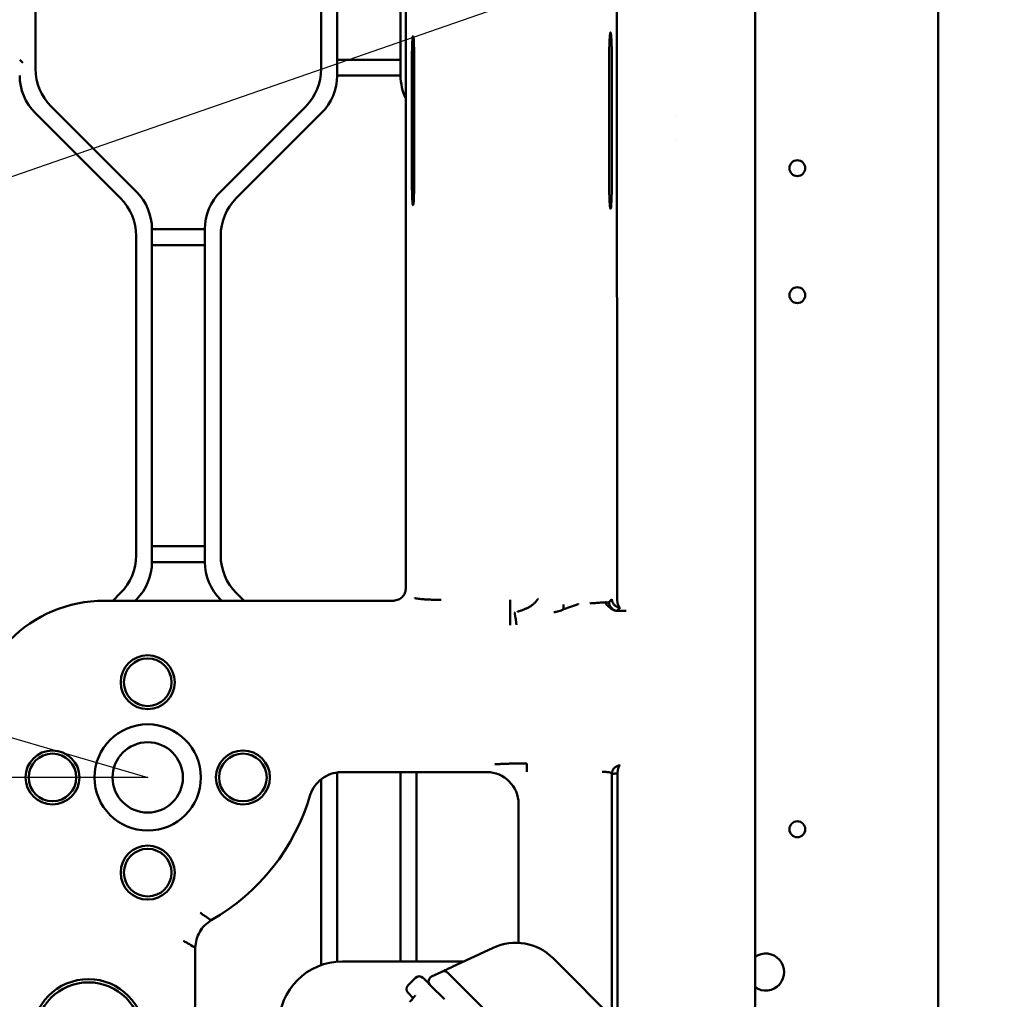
# Model space of a CAD drawing. Header units: millimetres. Extents: x 0 to 14369, y -869 to 2970.
# Tile 25 of 256: x 971 to 1157, y 256 to 441. Entities that reach past the tile are written whole.
import ezdxf

# ---------------------------------------------------------------- set-up
doc = ezdxf.new("R2010")
doc.units = ezdxf.units.MM
doc.header["$LTSCALE"] = 10
for name, color, linetype, lineweight in [('Sichtbar (ISO)', 7, 'Continuous', 50), ('Skizziergeometrie (ISO)', 7, 'Continuous', 25), ('Symbol (ISO)', 7, 'Continuous', 25)]:
    doc.layers.add(name, color=color, linetype=linetype, lineweight=lineweight)
doc.styles.add('Notiztext (DIN)', font='isocpeur.ttf')
doc.dimstyles.new('Standard - Methode 2a (DIN)$7', dxfattribs={"dimscale": 10, "dimtxt": 3.5, "dimasz": 2.5, "dimexe": 3.175, "dimexo": 0.8, "dimgap": 0.8, "dimtad": 1, "dimtih": 1, "dimtoh": 1, "dimrnd": 1e-08, "dimtxsty": 'Notiztext (DIN)', "dimcen": 0.09, "dimdle": 10, "dimclrd": 256, "dimclre": 256, "dimclrt": 256, "dimazin": 2, "dimtfac": 1, "dimtmove": 0, "dimatfit": 3, "dimfxl": 1, "dimtolj": 1, "dimlwd": -1, "dimlwe": -1, "dimarcsym": 0})

msp = doc.modelspace()

# ---------------------------------------------------------------- linework, layer by layer
at = {"layer": 'Sichtbar (ISO)'}
for p, q in [((1144.835, 721.925), (1144.835, 184.769)), ((1084.184, 331.596), (1084.081, 586.774)), ((1044.235, 570.481), (1044.235, 335.145)), ((1110.235, 568.524), (1110.235, 332.422)), ((1031.235, 430.591), (1031.235, 493.55)), ((1031.235, 493.55), (1031.235, 430.591)), ((1043.235, 493.55), (1043.235, 430.591)), ((1043.235, 430.591), (1043.235, 493.55)), ((974.235, 431.834), (974.235, 492.307)), ((974.235, 492.307), (974.235, 431.834)), ((1028.235, 492.307), (1028.235, 431.834)), ((1028.235, 431.834), (1028.235, 492.307)), ((1045.388, 434.071), (1045.388, 410.071)), ((1045.807, 410.071), (1045.807, 434.071)), ((1082.674, 410.071), (1082.674, 434.071)), ((1083.163, 434.071), (1083.163, 410.071)), ((971.835, 432.991), (971.235, 433.591)), ((1043.235, 433.591), (1031.235, 433.591)), ((1031.235, 433.591), (1043.235, 433.591)), ((1031.235, 430.591), (1043.235, 430.591)), ((1043.235, 430.591), (1031.235, 430.591)), ((993.306, 408.621), (977.163, 424.763)), ((977.163, 424.763), (993.306, 408.621)), ((1025.306, 424.763), (1009.163, 408.621)), ((1009.163, 408.621), (1025.306, 424.763)), ((974.163, 423.52), (990.306, 407.378)), ((974.163, 423.52), (990.306, 407.378)), ((1012.163, 407.378), (1028.306, 423.52)), ((1028.306, 423.52), (1012.163, 407.378)), ((1095.299, 422.756), (1095.299, 422.756)), ((1095.299, 422.756), (1095.299, 422.756)), ((1095.299, 418.514), (1095.299, 418.514)), ((1095.299, 418.514), (1095.299, 418.514)), ((993.235, 400.307), (993.235, 339.834)), ((993.235, 400.307), (993.235, 339.834)), ((996.235, 338.591), (996.235, 401.55)), ((1006.235, 401.55), (996.235, 401.55)), ((996.235, 401.55), (996.235, 338.591)), ((996.235, 401.55), (1006.235, 401.55)), ((1006.235, 401.55), (1006.235, 338.591)), ((1006.235, 338.591), (1006.235, 401.55)), ((1009.235, 339.834), (1009.235, 400.307)), ((1009.235, 400.307), (1009.235, 339.834)), ((996.235, 398.55), (1006.235, 398.55)), ((1006.235, 398.55), (996.235, 398.55)), ((1006.235, 341.591), (996.235, 341.591)), ((996.235, 341.591), (1006.235, 341.591)), ((996.235, 338.591), (1006.235, 338.591)), ((1006.235, 338.591), (996.235, 338.591)), ((990.306, 332.763), (988.814, 331.272)), ((990.306, 332.763), (988.814, 331.272)), ((993.057, 331.272), (993.306, 331.52)), ((993.306, 331.52), (993.057, 331.272)), ((1009.163, 331.52), (1009.412, 331.272)), ((1009.412, 331.272), (1009.163, 331.52)), ((1013.655, 331.272), (1012.163, 332.763)), ((1012.163, 332.763), (1013.655, 331.272)), ((1063.958, 329.056), (1063.958, 331.453)), ((1110.235, 330.765), (1110.235, 332.422)), ((1041.681, 331.272), (987.235, 331.272)), ((1074.056, 329.674), (1074.056, 330.589)), ((1081.712, 330.971), (1081.712, 330.971)), ((1081.712, 330.971), (1081.712, 330.971)), ((1082.059, 330.992), (1082.058, 330.992)), ((1082.174, 330.509), (1082.204, 330.48)), ((1082.204, 330.48), (1082.174, 330.509)), ((1110.235, 330.636), (1110.235, 330.765)), ((1110.235, 328.15), (1110.235, 330.636)), ((1063.982, 326.636), (1063.982, 329.032)), ((1084.051, 328.633), (1084.051, 328.633)), ((1084.051, 328.633), (1084.051, 328.633)), ((1110.235, 328.15), (1110.235, 301.989)), ((1110.235, 299.505), (1110.235, 301.989)), ((1067.109, 300.521), (1067.109, 298.923)), ((1031.235, 263.029), (1031.235, 298.815)), ((1031.235, 298.815), (1031.235, 263.029)), ((1031.921, 298.869), (1059.542, 298.869)), ((1043.235, 298.869), (1043.235, 263.071)), ((1043.235, 263.071), (1043.235, 298.869)), ((1046.235, 263.071), (1046.235, 298.869)), ((1046.235, 298.869), (1046.235, 263.071)), ((1082.947, 298.764), (1083.185, 298.576)), ((1083.185, 298.576), (1083.185, 252.547)), ((1084.211, 251.521), (1084.241, 298.553)), ((1084.241, 298.553), (1084.251, 298.584)), ((1110.235, 299.376), (1110.235, 299.505)), ((1110.235, 299.376), (1110.235, 297.719)), ((1028.235, 297.518), (1028.235, 262.384)), ((1028.235, 262.384), (1028.235, 297.518)), ((1110.235, 225.497), (1110.235, 297.719)), ((1065.533, 292.878), (1065.533, 266.59)), ((1004.436, 231.562), (1004.436, 265.66)), ((1052.967, 262.035), (1060.758, 265.668)), ((1055.188, 263.071), (1032.235, 263.071)), ((1072.055, 263.676), (1101.754, 233.977)), ((1051.038, 261.136), (1049.109, 260.236)), ((1051.038, 261.136), (1051.051, 261.141)), ((1051.148, 261.187), (1051.405, 261.307)), ((1051.848, 261.513), (1052.32, 261.733)), ((1054.425, 258.679), (1052.168, 260.936)), ((1044.645, 258.559), (1046.059, 259.974)), ((1047.474, 259.974), (1049.521, 257.926)), ((1044.645, 257.145), (1045.636, 256.154)), ((1049.521, 257.926), (1050.9, 256.547)), ((1063.866, 249.238), (1054.425, 258.679)), ((1051.533, 255.914), (1050.9, 256.547))]:
    msp.add_line(p, q, dxfattribs=at)
for centre, radius in [((1118.235, 413.071), 1.5), ((1118.235, 389.071), 1.5), ((995.433, 315.872), 5.1), ((995.433, 315.872), 4.5), ((995.433, 297.872), 10.05), ((995.433, 297.872), 6.647), ((977.433, 297.872), 5.1), ((977.433, 297.872), 4.5), ((1013.433, 297.872), 5.1), ((1013.433, 297.872), 4.5), ((1118.235, 288.071), 1.5), ((995.433, 279.872), 5.1), ((995.433, 279.872), 4.5), ((984.235, 249.071), 10.65), ((984.235, 249.071), 10.05)]:
    msp.add_circle(centre, radius, dxfattribs=at)
for centre, radius, start, end in [((984.235, 431.834), 10, 180, 225), ((984.235, 431.834), 10, 180, 225), ((1018.235, 431.834), 10, 315, 0), ((1018.235, 431.834), 10, 315, 0), ((981.235, 430.591), 10, 180, 225), ((981.235, 430.591), 10, 180, 225), ((1021.235, 430.591), 10, 315, 0), ((1021.235, 430.591), 10, 315, 0), ((1053.235, 430.591), 10, 180, 205.84193), ((1053.235, 430.591), 10, 180, 205.84193), ((986.235, 401.55), 10, 0, 45), ((986.235, 401.55), 10, 0, 45), ((1016.235, 401.55), 10, 135, 180), ((1016.235, 401.55), 10, 135, 180), ((983.235, 400.307), 10, 0, 45), ((983.235, 400.307), 10, 0, 45), ((1019.235, 400.307), 10, 135, 180), ((1019.235, 400.307), 10, 135, 180), ((983.235, 339.834), 10, 315, 0), ((983.235, 339.834), 10, 315, 0), ((1019.235, 339.834), 10, 180, 225), ((1019.235, 339.834), 10, 180, 225), ((986.235, 338.591), 10, 315, 0), ((986.235, 338.591), 10, 315, 0), ((1016.235, 338.591), 10, 180, 225), ((1016.235, 338.591), 10, 180, 225), ((987.235, 306.071), 25.201, 90, 180), ((987.235, 306.071), 40.601, 299.85174, 343.55156), ((1064.984, 256.605), 10, 45, 115), ((1112.235, 261.071), 3.5, 235.1501, 124.8499), ((1112.235, 261.071), 3.5, 235.1501, 124.8499), ((1032.235, 251.071), 12, 90, 180), ((1051.461, 260.229), 1, 45, 115), ((1046.766, 259.267), 1, 45, 135), ((1049.532, 259.33), 1, 115, 225), ((1045.352, 257.852), 1, 135, 225)]:
    msp.add_arc(centre, radius, start, end, dxfattribs=at)
for centre, major_axis, ratio, start_param, end_param in [((1045.597, 434.071), (0, 4), 0.0524078, 4.712389, 7.8539816), ((1045.597, 410.071), (0, -4), 0.0524078, 4.712389, 7.8539816), ((1044.025, 335.145), (0, -4), 0.0524078, 1.1550107, 1.5707963), ((1059.525, 292.861), (-4.254, -4.254), 0.9972647, 2.357564, 3.9256213)]:
    msp.add_ellipse(centre, major_axis=major_axis, ratio=ratio, start_param=start_param, end_param=end_param, dxfattribs=at)
for points, knots in [([(1083.163, 434.071), (1083.163, 434.393), (1083.161, 434.715), (1083.154, 435.346), (1083.149, 435.654), (1083.129, 436.505), (1083.111, 437.007), (1083.065, 437.85), (1083.038, 438.182), (1082.979, 438.631), (1082.948, 438.743), (1082.884, 438.73), (1082.853, 438.605), (1082.794, 438.133), (1082.767, 437.79), (1082.723, 436.931), (1082.705, 436.421), (1082.68, 435.295), (1082.674, 434.685), (1082.674, 434.071)], [0.00000101, 0.00000101, 0.00000101, 0.00000101, 0.04834025, 0.04834025, 0.09661919, 0.09661919, 0.18727621, 0.18727621, 0.277959, 0.277959, 0.3686136, 0.3686136, 0.45921136, 0.45921136, 0.54969111, 0.54969111, 0.64000336, 0.64000336, 0.73164157, 0.73164157, 0.73164157, 0.73164157]), ([(1082.674, 410.071), (1082.674, 409.748), (1082.676, 409.426), (1082.683, 408.795), (1082.688, 408.487), (1082.707, 407.636), (1082.726, 407.134), (1082.771, 406.291), (1082.798, 405.959), (1082.858, 405.51), (1082.889, 405.398), (1082.953, 405.411), (1082.984, 405.536), (1083.043, 406.008), (1083.069, 406.351), (1083.114, 407.21), (1083.132, 407.72), (1083.157, 408.846), (1083.163, 409.456), (1083.163, 410.071)], [0.000001, 0.000001, 0.000001, 0.000001, 0.04834025, 0.04834025, 0.09661919, 0.09661919, 0.18727621, 0.18727621, 0.277959, 0.277959, 0.3686136, 0.3686136, 0.45921136, 0.45921136, 0.54969111, 0.54969111, 0.64000336, 0.64000336, 0.73164157, 0.73164157, 0.73164157, 0.73164157]), ([(1044.217, 333.529), (1044.208, 333.175), (1044.113, 332.836), (1043.805, 332.257), (1043.592, 332.017), (1043.15, 331.663), (1042.89, 331.52), (1042.472, 331.377), (1042.33, 331.34), (1042.103, 331.301), (1042.026, 331.291), (1041.862, 331.276), (1041.776, 331.272), (1041.681, 331.272)], [-0.23027502, -0.23027502, -0.23027502, -0.23027502, -0.17230258, -0.17230258, -0.1139786, -0.1139786, -0.0569893, -0.0569893, -0.02849465, -0.02849465, -0.01424732, -0.01424732, 0, 0, 0, 0]), ([(1050.918, 331.453), (1050.84, 331.453), (1050.761, 331.453), (1050.683, 331.454), (1050.604, 331.454), (1050.526, 331.455), (1050.448, 331.456), (1050.292, 331.457), (1050.137, 331.459), (1049.983, 331.462), (1049.675, 331.467), (1049.372, 331.475), (1049.081, 331.484), (1048.786, 331.494), (1048.503, 331.506), (1048.235, 331.519), (1047.965, 331.533), (1047.712, 331.547), (1047.48, 331.564), (1047.248, 331.58), (1047.037, 331.598), (1046.852, 331.618), (1046.667, 331.637), (1046.507, 331.657), (1046.374, 331.679), (1046.243, 331.7), (1046.137, 331.723), (1046.062, 331.747), (1046.025, 331.759), (1045.995, 331.771), (1045.972, 331.783), (1045.961, 331.789), (1045.951, 331.795), (1045.943, 331.802), (1045.935, 331.808), (1045.929, 331.814), (1045.925, 331.82)], [0, 0, 0, 0, 0.03105475, 0.03105475, 0.03105475, 0.06202339, 0.06202339, 0.06202339, 0.12386001, 0.12386001, 0.12386001, 0.2479053, 0.2479053, 0.2479053, 0.37332725, 0.37332725, 0.37332725, 0.49983846, 0.49983846, 0.49983846, 0.626389, 0.626389, 0.626389, 0.75191359, 0.75191359, 0.75191359, 0.87607907, 0.87607907, 0.87607907, 0.93795925, 0.93795925, 0.93795925, 0.96894057, 0.96894057, 0.96894057, 1, 1, 1, 1]), ([(1069.215, 331.656), (1069.196, 331.628), (1069.16, 331.575), (1069.088, 331.471), (1068.963, 331.3), (1068.717, 330.994), (1068.372, 330.649), (1068.024, 330.39), (1067.738, 330.211), (1067.445, 330.043), (1067.06, 329.842), (1066.637, 329.653), (1066.268, 329.509), (1065.974, 329.406), (1065.712, 329.323), (1065.519, 329.268), (1065.42, 329.241), (1065.363, 329.225), (1065.334, 329.218), (1065.319, 329.214)], [0, 0, 0, 0, 0.015625, 0.03125, 0.0625, 0.125, 0.25, 0.375, 0.4375, 0.5, 0.625, 0.75, 0.8125, 0.875, 0.9375, 0.96875, 0.984375, 0.9921875, 1, 1, 1, 1]), ([(1084.753, 329.987), (1084.656, 329.989), (1084.559, 330.001), (1084.463, 330.023), (1084.367, 330.045), (1084.272, 330.076), (1084.181, 330.115), (1084.089, 330.155), (1084, 330.204), (1083.916, 330.26), (1083.832, 330.317), (1083.752, 330.382), (1083.678, 330.453), (1083.605, 330.525), (1083.538, 330.603), (1083.479, 330.688), (1083.42, 330.772), (1083.369, 330.862), (1083.326, 330.957), (1083.305, 331.004), (1083.286, 331.053), (1083.269, 331.102), (1083.252, 331.151), (1083.238, 331.201), (1083.226, 331.252), (1083.214, 331.303), (1083.205, 331.355), (1083.198, 331.407), (1083.195, 331.433), (1083.192, 331.459), (1083.19, 331.485), (1083.189, 331.499), (1083.188, 331.512), (1083.188, 331.525), (1083.187, 331.538), (1083.186, 331.552), (1083.186, 331.565)], [0, 0, 0, 0, 0.1253479, 0.1253479, 0.1253479, 0.250842, 0.250842, 0.250842, 0.3769, 0.3769, 0.3769, 0.5029773, 0.5029773, 0.5029773, 0.6278695, 0.6278695, 0.6278695, 0.7517206, 0.7517206, 0.7517206, 0.8135818, 0.8135818, 0.8135818, 0.8754132, 0.8754132, 0.8754132, 0.9374316, 0.9374316, 0.9374316, 0.9686311, 0.9686311, 0.9686311, 0.9842916, 0.9842916, 0.9842916, 1, 1, 1, 1]), ([(1084.184, 331.596), (1084.184, 331.583), (1084.185, 331.57), (1084.185, 331.557), (1084.186, 331.544), (1084.186, 331.531), (1084.187, 331.518), (1084.188, 331.492), (1084.189, 331.466), (1084.19, 331.44), (1084.193, 331.389), (1084.197, 331.338), (1084.201, 331.287), (1084.206, 331.236), (1084.211, 331.186), (1084.217, 331.137), (1084.223, 331.088), (1084.23, 331.039), (1084.238, 330.992), (1084.253, 330.897), (1084.272, 330.806), (1084.293, 330.721), (1084.315, 330.635), (1084.339, 330.555), (1084.365, 330.482), (1084.391, 330.408), (1084.419, 330.341), (1084.449, 330.283), (1084.479, 330.224), (1084.51, 330.173), (1084.543, 330.131), (1084.575, 330.089), (1084.609, 330.055), (1084.645, 330.031), (1084.68, 330.007), (1084.716, 329.992), (1084.753, 329.987)], [0.00000022, 0.00000022, 0.00000022, 0.00000022, 0.01554002, 0.01554002, 0.01554002, 0.03105181, 0.03105181, 0.03105181, 0.06200592, 0.06200592, 0.06200592, 0.12373806, 0.12373806, 0.12373806, 0.18544263, 0.18544263, 0.18544263, 0.24727563, 0.24727563, 0.24727563, 0.37147496, 0.37147496, 0.37147496, 0.49702342, 0.49702342, 0.49702342, 0.6237671, 0.6237671, 0.6237671, 0.75021724, 0.75021724, 0.75021724, 0.87556344, 0.87556344, 0.87556344, 1, 1, 1, 1]), ([(1072.188, 329.101), (1072.228, 329.107), (1072.267, 329.113), (1072.307, 329.12), (1072.347, 329.127), (1072.387, 329.134), (1072.427, 329.141), (1072.507, 329.156), (1072.586, 329.172), (1072.666, 329.189), (1072.825, 329.224), (1072.984, 329.264), (1073.141, 329.31), (1073.299, 329.356), (1073.455, 329.409), (1073.608, 329.468), (1073.685, 329.498), (1073.761, 329.53), (1073.836, 329.564), (1073.873, 329.581), (1073.91, 329.599), (1073.947, 329.617), (1073.984, 329.635), (1074.02, 329.654), (1074.056, 329.674)], [0, 0, 0, 0, 0.0625, 0.0625, 0.0625, 0.125, 0.125, 0.125, 0.25, 0.25, 0.25, 0.5, 0.5, 0.5, 0.75, 0.75, 0.75, 0.875, 0.875, 0.875, 0.9375, 0.9375, 0.9375, 0.99999987, 0.99999987, 0.99999987, 0.99999987]), ([(1074.056, 329.674), (1074.072, 329.679), (1074.088, 329.685), (1074.104, 329.69), (1074.12, 329.696), (1074.136, 329.701), (1074.152, 329.707), (1074.184, 329.718), (1074.216, 329.729), (1074.247, 329.74), (1074.311, 329.763), (1074.375, 329.785), (1074.438, 329.808), (1074.502, 329.83), (1074.566, 329.853), (1074.629, 329.875), (1074.693, 329.898), (1074.756, 329.92), (1074.819, 329.942), (1074.946, 329.986), (1075.072, 330.029), (1075.197, 330.071), (1075.322, 330.114), (1075.446, 330.155), (1075.568, 330.197), (1075.691, 330.238), (1075.811, 330.278), (1075.929, 330.318), (1076.004, 330.343), (1076.078, 330.369), (1076.15, 330.394)], [0, 0, 0, 0, 0.01562111, 0.01562111, 0.01562111, 0.03125, 0.03125, 0.03125, 0.0625, 0.0625, 0.0625, 0.125, 0.125, 0.125, 0.1875, 0.1875, 0.1875, 0.25, 0.25, 0.25, 0.375, 0.375, 0.375, 0.5, 0.5, 0.5, 0.625, 0.625, 0.625, 0.7049401, 0.7049401, 0.7049401, 0.7049401]), ([(1076.15, 330.394), (1076.191, 330.409), (1076.231, 330.423), (1076.271, 330.438), (1076.326, 330.458), (1076.38, 330.478), (1076.434, 330.498), (1076.487, 330.518), (1076.539, 330.538), (1076.59, 330.558), (1076.642, 330.578), (1076.692, 330.598), (1076.741, 330.617), (1076.766, 330.627), (1076.79, 330.636), (1076.814, 330.646), (1076.826, 330.651), (1076.838, 330.656), (1076.85, 330.661), (1076.861, 330.665), (1076.873, 330.67), (1076.885, 330.675)], [0.7049401, 0.7049401, 0.7049401, 0.7049401, 0.75, 0.75, 0.75, 0.8125, 0.8125, 0.8125, 0.875, 0.875, 0.875, 0.9375, 0.9375, 0.9375, 0.96875, 0.96875, 0.96875, 0.984375, 0.984375, 0.984375, 1, 1, 1, 1]), ([(1083.935, 329.404), (1083.874, 329.409), (1083.76, 329.422), (1083.678, 329.44), (1083.55, 329.456), (1083.561, 329.517), (1083.328, 329.597), (1083.159, 329.689), (1082.984, 329.807), (1082.821, 329.92), (1082.533, 330.184), (1082.288, 330.453), (1082.171, 330.483), (1082.117, 330.667), (1082.074, 330.821), (1082.062, 330.936), (1082.058, 330.992)], [0.06398656, 0.06398656, 0.06398656, 0.06398656, 0.12839181, 0.17428378, 0.22038596, 0.28877967, 0.35848893, 0.42820169, 0.49741483, 0.56535252, 0.66223957, 0.75554549, 0.81125793, 0.87404622, 0.93682421, 1, 1, 1, 1]), ([(1082.64, 331.035), (1082.634, 331.029), (1082.598, 331.005), (1082.48, 330.976), (1082.325, 330.966), (1082.209, 330.969), (1082.164, 330.974)], [0, 0, 0, 0, 0.25, 0.5, 0.75, 0.89131292, 0.89131292, 0.89131292, 0.89131292]), ([(1082.64, 331.035), (1082.641, 330.971), (1082.651, 330.843), (1082.683, 330.663), (1082.735, 330.49), (1082.796, 330.333), (1082.95, 330.06), (1083.142, 329.853), (1083.249, 329.759), (1083.37, 329.668), (1083.494, 329.593), (1083.613, 329.532), (1083.735, 329.481), (1083.822, 329.454), (1083.864, 329.443)], [0, 0, 0, 0, 0.0693127, 0.13742734, 0.20427544, 0.27001292, 0.36162251, 0.45407664, 0.52058082, 0.58738577, 0.65469147, 0.72310847, 0.79200533, 0.86079555, 0.86079555, 0.86079555, 0.86079555]), ([(1084.109, 329.397), (1084.177, 329.463), (1084.247, 329.528), (1084.32, 329.594), (1084.393, 329.659), (1084.469, 329.724), (1084.542, 329.79), (1084.615, 329.856), (1084.685, 329.921), (1084.753, 329.987)], [0.00000118, 0.00000118, 0.00000118, 0.00000118, 0.33333333, 0.33333333, 0.33333333, 0.66666667, 0.66666667, 0.66666667, 1, 1, 1, 1]), ([(1064.81, 329.089), (1064.808, 329.086), (1064.805, 329.08), (1064.801, 329.06), (1064.801, 329.022), (1064.806, 328.958), (1064.821, 328.846), (1064.845, 328.694), (1064.873, 328.531), (1064.89, 328.428), (1064.902, 328.36), (1064.912, 328.303), (1064.919, 328.26), (1064.926, 328.216), (1064.934, 328.171), (1064.942, 328.126), (1064.952, 328.064), (1064.981, 327.892), (1065.029, 327.592), (1065.079, 327.234), (1065.111, 326.977), (1065.128, 326.829), (1065.136, 326.754), (1065.14, 326.716)], [0, 0, 0, 0, 0.03131347, 0.06237759, 0.12401779, 0.18545731, 0.24713755, 0.37220156, 0.43586248, 0.46789702, 0.49999744, 0.5160535, 0.53210117, 0.54813261, 0.5641409, 0.58012003, 0.59606489, 0.62783352, 0.75293524, 0.87596268, 0.93760646, 0.96868411, 0.99992459, 0.99992459, 0.99992459, 0.99992459]), ([(1084.061, 329.397), (1084.02, 329.398), (1083.979, 329.4), (1083.935, 329.404), (1083.935, 329.404)], [0.017748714, 0.017748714, 0.017748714, 0.017748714, 0.063928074, 0.063986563, 0.063986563, 0.063986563, 0.063986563]), ([(1084.109, 329.397), (1084.304, 329.396), (1084.499, 329.395), (1084.694, 329.395), (1084.889, 329.395), (1085.084, 329.394), (1085.279, 329.394), (1085.474, 329.394), (1085.669, 329.394), (1085.864, 329.393)], [0, 0, 0, 0, 0.3333333, 0.3333333, 0.3333333, 0.6666667, 0.6666667, 0.6666667, 1, 1, 1, 1]), ([(1061.034, 300.362), (1061.048, 300.363), (1061.062, 300.363), (1061.075, 300.364), (1061.089, 300.365), (1061.103, 300.365), (1061.116, 300.366), (1061.144, 300.367), (1061.171, 300.369), (1061.198, 300.37), (1061.253, 300.373), (1061.309, 300.375), (1061.364, 300.378), (1061.419, 300.38), (1061.475, 300.383), (1061.531, 300.385), (1061.586, 300.388), (1061.643, 300.391), (1061.699, 300.393), (1061.811, 300.398), (1061.925, 300.403), (1062.039, 300.408), (1062.154, 300.413), (1062.27, 300.418), (1062.386, 300.423), (1062.619, 300.432), (1062.857, 300.441), (1063.098, 300.45), (1063.34, 300.458), (1063.587, 300.466), (1063.838, 300.474), (1064.089, 300.481), (1064.344, 300.488), (1064.605, 300.494), (1064.867, 300.5), (1065.134, 300.505), (1065.407, 300.509), (1065.543, 300.511), (1065.68, 300.513), (1065.819, 300.514), (1065.958, 300.516), (1066.098, 300.517), (1066.24, 300.518), (1066.382, 300.519), (1066.525, 300.52), (1066.67, 300.52), (1066.742, 300.521), (1066.815, 300.521), (1066.888, 300.521), (1066.925, 300.522), (1066.961, 300.522), (1066.998, 300.522), (1067.035, 300.522), (1067.072, 300.522), (1067.109, 300.522)], [0, 0, 0, 0, 0.0078125, 0.0078125, 0.0078125, 0.015625, 0.015625, 0.015625, 0.03125, 0.03125, 0.03125, 0.0625, 0.0625, 0.0625, 0.09375, 0.09375, 0.09375, 0.125, 0.125, 0.125, 0.1875, 0.1875, 0.1875, 0.25, 0.25, 0.25, 0.375, 0.375, 0.375, 0.5, 0.5, 0.5, 0.625, 0.625, 0.625, 0.75, 0.75, 0.75, 0.8125, 0.8125, 0.8125, 0.875, 0.875, 0.875, 0.9375, 0.9375, 0.9375, 0.96875, 0.96875, 0.96875, 0.984375, 0.984375, 0.984375, 1, 1, 1, 1]), ([(1083.185, 298.576), (1083.185, 298.591), (1083.186, 298.622), (1083.188, 298.666), (1083.197, 298.756), (1083.209, 298.834), (1083.224, 298.91), (1083.243, 298.983), (1083.274, 299.056), (1083.296, 299.134), (1083.333, 299.206), (1083.366, 299.279), (1083.403, 299.347), (1083.482, 299.478), (1083.584, 299.595), (1083.682, 299.705), (1083.904, 299.897), (1084.151, 300.03), (1084.437, 300.122), (1084.591, 300.144), (1084.7, 300.153), (1084.753, 300.153)], [0, 0, 0, 0, 0.03172429, 0.06371966, 0.10854818, 0.15155733, 0.19319914, 0.23416658, 0.27741175, 0.32064576, 0.36321533, 0.40547721, 0.44736649, 0.5064257, 0.56528697, 0.62368188, 0.70664917, 0.79054537, 0.87595331, 0.93754695, 0.99999563, 0.99999563, 0.99999563, 0.99999563]), ([(1084.753, 300.153), (1084.733, 300.151), (1084.715, 300.145), (1084.697, 300.137), (1084.679, 300.129), (1084.662, 300.118), (1084.645, 300.105), (1084.613, 300.079), (1084.583, 300.043), (1084.555, 299.999), (1084.547, 299.987), (1084.54, 299.974), (1084.532, 299.961), (1084.512, 299.926), (1084.494, 299.888), (1084.475, 299.845), (1084.45, 299.787), (1084.426, 299.721), (1084.402, 299.649), (1084.398, 299.635), (1084.393, 299.62), (1084.389, 299.605), (1084.385, 299.592), (1084.381, 299.58), (1084.377, 299.566), (1084.374, 299.556), (1084.371, 299.546), (1084.369, 299.536), (1084.358, 299.497), (1084.348, 299.457), (1084.338, 299.415), (1084.328, 299.374), (1084.318, 299.331), (1084.309, 299.287), (1084.304, 299.265), (1084.3, 299.243), (1084.296, 299.221), (1084.292, 299.199), (1084.288, 299.176), (1084.285, 299.153), (1084.282, 299.13), (1084.28, 299.107), (1084.277, 299.083), (1084.275, 299.06), (1084.273, 299.036), (1084.27, 299.012), (1084.267, 298.988), (1084.264, 298.965), (1084.26, 298.941), (1084.255, 298.917), (1084.25, 298.893), (1084.245, 298.869), (1084.239, 298.844), (1084.232, 298.82), (1084.227, 298.795), (1084.225, 298.781), (1084.222, 298.768), (1084.221, 298.754)], [0.00000911, 0.00000911, 0.00000911, 0.00000911, 0.06632967, 0.06632967, 0.06632967, 0.13137687, 0.13137687, 0.13137687, 0.25901202, 0.25901202, 0.25901202, 0.29419403, 0.29419403, 0.29419403, 0.38522449, 0.38522449, 0.38522449, 0.51084145, 0.51084145, 0.51084145, 0.53565176, 0.53565176, 0.53565176, 0.5570376, 0.5570376, 0.5570376, 0.57342876, 0.57342876, 0.57342876, 0.635715, 0.635715, 0.635715, 0.69762849, 0.69762849, 0.69762849, 0.72851054, 0.72851054, 0.72851054, 0.75937545, 0.75937545, 0.75937545, 0.79019984, 0.79019984, 0.79019984, 0.82087723, 0.82087723, 0.82087723, 0.85143937, 0.85143937, 0.85143937, 0.88224196, 0.88224196, 0.88224196, 0.91349501, 0.91349501, 0.91349501, 0.93060843, 0.93060843, 0.93060843, 0.93060843]), ([(1031.921, 298.869), (1031.28, 298.857), (1030.646, 298.737), (1029.445, 298.309), (1028.882, 298.005), (1027.863, 297.244), (1027.412, 296.79), (1026.662, 295.76), (1026.367, 295.186), (1026.174, 294.574)], [-0.38338871, -0.38338871, -0.38338871, -0.38338871, -0.2872542, -0.2872542, -0.19169856, -0.19169856, -0.09613934, -0.09613934, -0.00000453, -0.00000453, -0.00000453, -0.00000453]), ([(1082.947, 298.764), (1082.946, 298.767), (1082.944, 298.77), (1082.942, 298.773), (1082.939, 298.776), (1082.936, 298.778), (1082.932, 298.781), (1082.924, 298.786), (1082.915, 298.792), (1082.903, 298.797), (1082.878, 298.807), (1082.845, 298.817), (1082.802, 298.827), (1082.759, 298.836), (1082.708, 298.845), (1082.649, 298.853), (1082.589, 298.862), (1082.522, 298.869), (1082.448, 298.876), (1082.374, 298.883), (1082.294, 298.89), (1082.208, 298.895), (1082.123, 298.901), (1082.033, 298.906), (1081.939, 298.91), (1081.846, 298.914), (1081.749, 298.917), (1081.65, 298.919), (1081.601, 298.92), (1081.551, 298.921), (1081.501, 298.922), (1081.476, 298.922), (1081.45, 298.923), (1081.425, 298.923), (1081.4, 298.923), (1081.375, 298.923), (1081.349, 298.923)], [0, 0, 0, 0, 0.0311686, 0.0311686, 0.0311686, 0.0622466, 0.0622466, 0.0622466, 0.1242782, 0.1242782, 0.1242782, 0.2485665, 0.2485665, 0.2485665, 0.3739894, 0.3739894, 0.3739894, 0.5002878, 0.5002878, 0.5002878, 0.6265159, 0.6265159, 0.6265159, 0.7517555, 0.7517555, 0.7517555, 0.8758297, 0.8758297, 0.8758297, 0.9377841, 0.9377841, 0.9377841, 0.9688395, 0.9688395, 0.9688395, 1, 1, 1, 1]), ([(1084.252, 298.584), (1084.241, 298.585), (1084.198, 298.582), (1084.082, 298.582), (1083.836, 298.59), (1083.547, 298.574), (1083.32, 298.582), (1083.222, 298.58), (1083.185, 298.576)], [0, 0, 0, 0, 0.02007186, 0.0841193, 0.22290995, 0.4918252, 0.75230189, 0.9983853, 0.9983853, 0.9983853, 0.9983853]), ([(1084.221, 298.754), (1084.22, 298.742), (1084.219, 298.731), (1084.22, 298.719), (1084.22, 298.692), (1084.226, 298.665), (1084.233, 298.64), (1084.239, 298.621), (1084.246, 298.603), (1084.252, 298.584)], [0.930608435, 0.930608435, 0.930608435, 0.930608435, 0.944692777, 0.944692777, 0.944692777, 0.976816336, 0.976816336, 0.976816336, 1, 1, 1, 1]), ([(1007.444, 270.856), (1007.098, 271.088), (1006.75, 271.32), (1006.23, 271.67), (1006.058, 271.786), (1005.651, 272.06), (1005.47, 272.183), (1005.365, 272.255), (1005.363, 272.256), (1005.358, 272.259)], [-1.0110142, -1.0110142, -1.0110142, -1.0110142, -0.54446, -0.54446, -0.313465, -0.313465, 0, 0, 0.0102931, 0.0102931, 0.0102931, 0.0102931]), ([(1007.444, 270.856), (1006.991, 270.58), (1006.572, 270.252), (1005.837, 269.507), (1005.522, 269.097), (1005.005, 268.204), (1004.806, 267.727), (1004.526, 266.718), (1004.45, 266.191), (1004.436, 265.66)], [-0.31430406, -0.31430406, -0.31430406, -0.31430406, -0.23465584, -0.23465584, -0.15717662, -0.15717662, -0.07969721, -0.07969721, 0, 0, 0, 0]), ([(1004.436, 265.66), (1004.062, 265.879), (1003.689, 266.099), (1003.13, 266.428), (1002.945, 266.538), (1002.665, 266.703), (1002.574, 266.756), (1002.427, 266.843), (1002.373, 266.875), (1002.33, 266.9), (1002.216, 266.968), (1002.199, 266.977), (1002.198, 266.978), (1002.197, 266.978)], [0.0000012, 0.0000012, 0.0000012, 0.0000012, 1.0701593, 1.0701593, 1.6036924, 1.6036924, 1.8706396, 1.8706396, 2.0161061, 2.0161061, 2.0567482, 2.0567482, 2.0593502, 2.0593502, 2.0593502, 2.0593502]), ([(1045.984, 256.606), (1045.984, 256.606), (1045.983, 256.605), (1045.977, 256.596), (1045.967, 256.578), (1045.928, 256.52), (1045.895, 256.474), (1045.799, 256.349), (1045.73, 256.264), (1045.561, 256.065), (1045.457, 255.948), (1045.225, 255.698), (1045.097, 255.565), (1044.962, 255.43), (1044.958, 255.426), (1044.954, 255.422)], [0.386525, 0.386525, 0.386525, 0.386525, 0.4273398, 0.4273398, 0.557425, 0.557425, 0.7433967, 0.7433967, 0.9861917, 0.9861917, 1.2657726, 1.2657726, 1.5619273, 1.5619273, 1.5707963, 1.5707963, 1.5707963, 1.5707963])]:
    msp.add_open_spline(points, degree=3, knots=knots, dxfattribs=at)
for points in [[(1083.186, 331.565), (1083.003, 331.383), (1082.822, 331.217), (1082.64, 331.035)], [(1082.058, 330.992), (1081.72, 330.972), (1081.043, 330.93), (1080.029, 330.848), (1079.352, 330.806), (1079.014, 330.786)], [(1082.164, 330.974), (1082.13, 330.978), (1082.095, 330.983), (1082.059, 330.992)], [(1084.109, 329.397), (1084.108, 329.397), (1084.107, 329.397), (1084.106, 329.397)], [(1083.185, 298.576), (1083.185, 298.576), (1083.185, 298.576), (1083.185, 298.576)], [(1051.051, 261.142), (1051.07, 261.151), (1051.101, 261.165), (1051.148, 261.187)], [(1051.405, 261.307), (1051.529, 261.364), (1051.68, 261.435), (1051.848, 261.513)], [(1052.32, 261.733), (1052.527, 261.83), (1052.749, 261.933), (1052.967, 262.035)]]:
    msp.add_open_spline(points, degree=3, dxfattribs=at)
at = {"layer": 'Skizziergeometrie (ISO)'}
for p, q in [((642.235, 401.071), (995.433, 297.872)), ((995.433, 297.872), (289.036, 297.872))]:
    msp.add_line(p, q, dxfattribs=at)

# ---------------------------------------------------------------- leaders
at = {"layer": 'Symbol (ISO)', "annotation_type": 0, "has_hookline": 1, "hookline_direction": 0, "text_width": 332.5}
msp.add_leader([(642.235, 297.872), (1243.036, 506.388), (1268.036, 506.388)], dimstyle='Standard - Methode 2a (DIN)$7', override={"dimgap": 0, "dimtad": 1}, dxfattribs=at)

doc.saveas('drawing.dxf')
